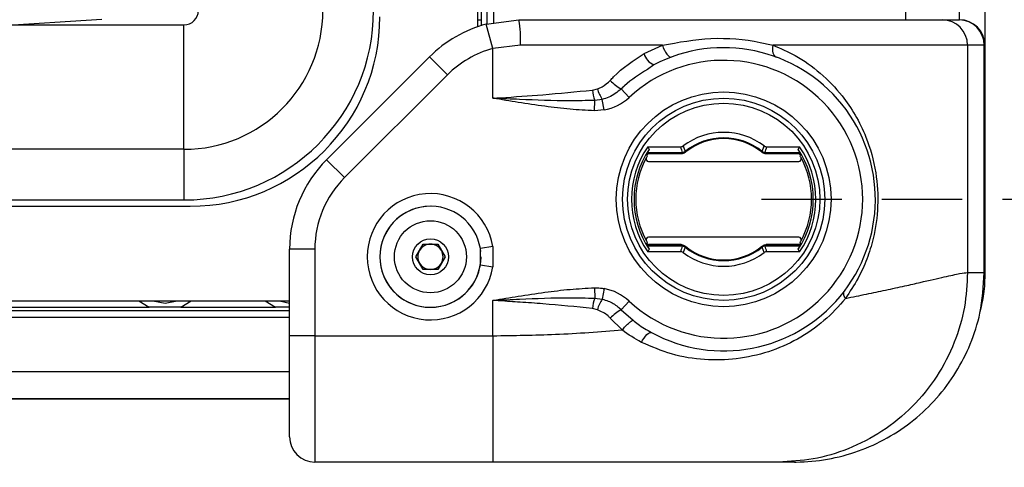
# Model space of a CAD drawing. Header units: millimetres. Extents: x 9 to 583, y 10 to 410.
# Tile 113 of 122: x 490 to 505, y 290 to 297. Entities that reach past the tile are written whole.
import ezdxf

# ---------------------------------------------------------------- set-up
doc = ezdxf.new("R2010")
doc.units = ezdxf.units.MM
doc.linetypes.add('HIDDEN', pattern=[1.905, 1.27, -0.635])
doc.layers.add('DEFAULT_2', color=5, linetype='HIDDEN')
doc.styles.add('SLDTEXTSTYLE0', font='TXT', dxfattribs={"width": 0.605})
doc.dimstyles.new('SLDDIMSTYLE2', dxfattribs={"dimtxt": 5, "dimasz": 3, "dimexe": 0, "dimexo": 0.0625, "dimgap": 1.25, "dimtad": 1, "dimlfac": 5, "dimrnd": 1e-09, "dimzin": 12, "dimdsep": 46, "dimtxsty": 'SLDTEXTSTYLE0', "dimsah": 1, "dimcen": 0.09, "dimadec": 0, "dimazin": 3, "dimtfac": 1, "dimtmove": 0, "dimatfit": 0, "dimfxl": 0, "dimfrac": 2, "dimtolj": 1, "dimtzin": 12, "dimarcsym": 0})

# ---------------------------------------------------------------- blocks, each defined once
blk = doc.blocks.new('_D_2')
at = {"layer": 'DEFAULT_2'}
for p, q in [((539.492, 361.753), (539.492, 368.103)), ((501.503, 361.753), (540.492, 361.753)), ((539.492, 361.753), (539.492, 294.073)), ((501.503, 294.073), (540.492, 294.073)), ((539.492, 294.073), (539.492, 287.723))]:
    blk.add_line(p, q, dxfattribs=at)
for points in [[(539.492, 361.753), (540.092, 364.753), (538.892, 364.753)], [(539.492, 294.073), (538.892, 291.073), (540.092, 291.073)]]:
    blk.add_solid(points, dxfattribs=at)
at = {"layer": 'DEFAULT_2', "char_height": 5, "attachment_point": 1, "rotation": 90, "style": 'SLDTEXTSTYLE0'}
for s, insert in [('(mounting hole distance)', (540.718, 296.235)), ('338.4', (533.044, 325.253))]:
    blk.add_mtext(s, dxfattribs=dict(at, insert=insert))

msp = doc.modelspace()

# ---------------------------------------------------------------- linework, layer by layer
at = {"color": 7, "linetype": 'Continuous', "lineweight": 25}
for p, q in [((497.0129, 296.8047), (497.0129, 359.0215)), ((497.0629, 359.0051), (497.0629, 296.8212)), ((497.1629, 296.8476), (497.1629, 358.9786)), ((504.6339, 296.9151), (504.6339, 297.9131)), ((505.0339, 297.9131), (505.0339, 296.5158)), ((487.6388, 296.709), (491.0657, 296.9266)), ((492.3629, 294.8649), (492.3629, 296.8345)), ((497.0129, 296.9131), (497.0629, 296.9131)), ((497.1468, 296.8455), (497.6623, 296.9131)), ((497.2499, 296.459), (497.1468, 296.8455)), ((497.6623, 296.9131), (504.3627, 296.9131)), ((504.3627, 296.9131), (504.6278, 296.9131)), ((504.6278, 296.9131), (504.6315, 296.9131)), ((504.6315, 296.9131), (504.6339, 296.9151)), ((497.6854, 296.5131), (497.2499, 296.459)), ((499.9337, 296.5131), (497.6854, 296.5131)), ((499.6424, 296.3812), (499.9337, 296.5131)), ((504.7612, 296.5131), (501.6833, 296.5131)), ((504.7612, 296.5131), (504.7612, 292.9131)), ((505.0263, 296.5131), (504.7612, 296.5131)), ((505.0263, 292.9131), (505.0263, 296.5131)), ((505.0309, 296.5131), (505.0263, 296.5131)), ((505.0339, 296.5158), (505.0309, 296.5131)), ((505.0339, 296.5158), (505.0339, 292.9131)), ((497.2499, 295.6731), (497.2499, 296.459)), ((494.6197, 294.6989), (496.2481, 296.3273)), ((496.531, 296.0445), (496.2481, 296.3273)), ((499.798, 296.2037), (499.6952, 296.13)), ((496.531, 296.0445), (494.9025, 294.4161)), ((498.8251, 295.8025), (498.9051, 295.8209)), ((499.4071, 295.6864), (499.2827, 295.8207)), ((498.8577, 295.4748), (498.8623, 295.6386)), ((498.9806, 295.654), (498.8623, 295.6386)), ((499.0122, 295.4871), (498.9806, 295.654)), ((499.0122, 295.4871), (498.8577, 295.4748)), ((492.3629, 294.8649), (446.5629, 294.8649)), ((492.3629, 294.8649), (492.3629, 294.0631)), ((500.2407, 294.8009), (499.6861, 294.8009)), ((499.6931, 294.8129), (500.2407, 294.8129)), ((499.7126, 294.7911), (499.6968, 294.7821)), ((499.7025, 294.9028), (500.2191, 294.9028)), ((499.7025, 294.9028), (499.7241, 294.8621)), ((500.2287, 294.7911), (499.7126, 294.7911)), ((500.2407, 294.8129), (500.2475, 294.8132)), ((500.2407, 294.8129), (500.2407, 294.8009)), ((500.252, 294.8015), (500.2407, 294.8009)), ((500.2617, 294.9172), (500.2918, 294.8289)), ((500.2918, 294.8289), (500.2959, 294.832)), ((500.2959, 294.832), (500.3032, 294.8228)), ((500.3032, 294.8228), (500.2961, 294.8176)), ((501.5098, 294.832), (501.5025, 294.8228)), ((501.5096, 294.8176), (501.5025, 294.8228)), ((501.5098, 294.832), (501.514, 294.8289)), ((501.514, 294.8289), (501.544, 294.9172)), ((501.565, 294.8009), (501.5537, 294.8015)), ((501.5582, 294.8132), (501.565, 294.8129)), ((501.565, 294.8129), (502.1126, 294.8129)), ((501.565, 294.8129), (501.565, 294.8009)), ((502.1196, 294.8009), (501.565, 294.8009)), ((502.0931, 294.7911), (501.577, 294.7911)), ((501.5866, 294.9028), (502.1032, 294.9028)), ((502.0816, 294.8621), (502.1032, 294.9028)), ((502.1089, 294.7821), (502.0931, 294.7911)), ((494.9025, 294.4161), (494.6197, 294.6989)), ((499.6864, 294.7641), (499.6917, 294.7551)), ((499.7142, 294.6731), (502.0915, 294.6731)), ((502.114, 294.7551), (502.1193, 294.7641)), ((446.5629, 294.0631), (492.3629, 294.0631)), ((446.2629, 293.9631), (492.4629, 293.9631)), ((499.6917, 293.3911), (499.6864, 293.3821)), ((502.0915, 293.4731), (499.7142, 293.4731)), ((502.1193, 293.3821), (502.114, 293.3911)), ((494.0339, 291.9131), (494.0339, 293.2847)), ((494.4339, 293.2847), (494.0339, 293.2847)), ((494.4339, 293.2847), (494.4339, 291.9131)), ((496.0319, 293.1631), (496.1474, 293.3631)), ((496.1474, 293.3631), (496.3783, 293.3631)), ((496.3783, 293.3631), (496.4938, 293.1631)), ((497.2499, 293.3237), (497.0525, 293.2916)), ((497.0525, 293.0346), (497.0525, 293.2916)), ((497.2499, 293.3237), (497.2499, 293.0025)), ((499.6861, 293.3453), (500.2407, 293.3453)), ((500.2407, 293.3334), (499.6931, 293.3334)), ((499.6968, 293.3641), (499.7126, 293.3551)), ((499.7241, 293.2841), (499.7025, 293.2434)), ((500.2191, 293.2434), (499.7025, 293.2434)), ((500.2287, 293.3551), (499.7126, 293.3551)), ((500.2407, 293.3453), (500.252, 293.3447)), ((500.2407, 293.3453), (500.2407, 293.3334)), ((500.2475, 293.333), (500.2407, 293.3334)), ((500.2918, 293.3173), (500.2617, 293.229)), ((500.2959, 293.3143), (500.2918, 293.3173)), ((500.3032, 293.3234), (500.2959, 293.3143)), ((500.2961, 293.3286), (500.3032, 293.3234)), ((501.5025, 293.3234), (501.5096, 293.3286)), ((501.5025, 293.3234), (501.5098, 293.3143)), ((501.514, 293.3173), (501.5098, 293.3143)), ((501.544, 293.229), (501.514, 293.3173)), ((501.5537, 293.3447), (501.565, 293.3453)), ((501.565, 293.3334), (501.5582, 293.333)), ((501.565, 293.3453), (501.565, 293.3334)), ((501.565, 293.3453), (502.1196, 293.3453)), ((502.1126, 293.3334), (501.565, 293.3334)), ((502.0931, 293.3551), (501.577, 293.3551)), ((502.1032, 293.2434), (501.5866, 293.2434)), ((502.1032, 293.2434), (502.0816, 293.2841)), ((502.0931, 293.3551), (502.1089, 293.3641)), ((496.1474, 292.9631), (496.0319, 293.1631)), ((496.4938, 293.1631), (496.3783, 292.9631)), ((496.3783, 292.9631), (496.1474, 292.9631)), ((497.0525, 293.0346), (497.2499, 293.0025)), ((504.7612, 292.9131), (505.0263, 292.9131)), ((505.0339, 292.9131), (505.0263, 292.9131)), ((498.8577, 292.6714), (498.8623, 292.5076)), ((499.0122, 292.6591), (498.9806, 292.4922)), ((444.3129, 292.4631), (494.0339, 292.4631)), ((491.6475, 292.4631), (491.8129, 292.3631)), ((492.3129, 292.3631), (492.4782, 292.4631)), ((493.6475, 292.4631), (493.8129, 292.3631)), ((493.8725, 292.4631), (494.0339, 292.4289)), ((497.2499, 291.9131), (497.2499, 292.4731)), ((498.8623, 292.5076), (498.9806, 292.4922)), ((499.4071, 292.4598), (499.2827, 292.3255)), ((378.059, 292.3131), (494.0339, 292.3131)), ((380.3129, 292.3631), (491.8129, 292.3631)), ((492.3129, 292.3631), (493.8129, 292.3631)), ((498.9051, 292.3254), (498.8251, 292.3437)), ((499.2827, 292.3255), (499.4689, 292.158)), ((499.2992, 292.0039), (499.1089, 292.1913)), ((494.4339, 291.9131), (494.0339, 291.9131)), ((494.4339, 291.9131), (497.2499, 291.9131)), ((494.0339, 290.9131), (378.059, 290.9131)), ((497.2499, 289.9131), (494.4339, 289.9131)), ((502.0224, 289.9131), (501.7726, 289.9131))]:
    msp.add_line(p, q, dxfattribs=at)
at = {"color": 8, "linetype": 'Continuous', "lineweight": 25}
for p, q in [((497.2629, 358.9655), (497.2629, 296.8607)), ((503.7805, 297.4131), (503.7805, 296.9131)), ((489.6162, 296.8345), (492.3629, 296.8345)), ((494.0339, 292.1991), (378.059, 292.1991)), ((494.0339, 291.3404), (378.059, 291.3404)), ((378.059, 290.9159), (494.0339, 290.9159))]:
    msp.add_line(p, q, dxfattribs=at)
at = {"color": 7, "linetype": 'Continuous', "lineweight": 25, "flags": 128}
for points in [[(499.9337, 296.5131), (499.948, 296.4734), (499.9649, 296.4354), (499.9836, 296.4009), (500.0033, 296.3714), (500.023, 296.3482), (500.0419, 296.3324), (500.0591, 296.3247), (500.0739, 296.3254)], [(501.6833, 296.5131), (501.6771, 296.4805), (501.6746, 296.4489), (501.6757, 296.4191), (501.6805, 296.3921), (501.6888, 296.3686), (501.7003, 296.3493), (501.7148, 296.3348), (501.7318, 296.3254)], [(499.6861, 294.8009), (499.6961, 294.7834), (499.6968, 294.7821)], [(502.1196, 294.8009), (502.1096, 294.7834), (502.1089, 294.7821)], [(497.0584, 293.2477), (497.0539, 293.2823), (497.0525, 293.2916)], [(499.6861, 293.3453), (499.6961, 293.3629), (499.6968, 293.3641)], [(502.1196, 293.3453), (502.1096, 293.3629), (502.1089, 293.3641)], [(491.8725, 292.4631), (492.0629, 292.4281), (492.2532, 292.4631)], [(499.6009, 291.8079), (499.6208, 291.8434), (499.6424, 291.8765), (499.665, 291.906), (499.6876, 291.9304), (499.7092, 291.949), (499.729, 291.9608), (499.7461, 291.9655), (499.7599, 291.9627)]]:
    msp.add_lwpolyline(points, dxfattribs=at)
at = {"color": 7, "linetype": 'Continuous', "lineweight": 25}
for centre, radius in [((500.9029, 294.0731), 1.7), ((500.9029, 294.0731), 1.6), ((500.9029, 294.0731), 1.5217), ((496.2629, 293.1631), 0.57), ((496.2629, 293.1631), 0.285)]:
    msp.add_circle(centre, radius, dxfattribs=at)
for centre, radius, start, end in [((492.3629, 297.0631), 2.1982, 270, 0), ((492.3629, 297.0631), 0.2286, 270, 0), ((492.3629, 297.0631), 3, 270, 0), ((492.4629, 296.9631), 3, 270, 0), ((497.6623, 294.9131), 2, 104.93848, 135), ((495.937, 296.6128), 1.7513, 356.73751, 9.87466), ((504.3619, 296.5139), 0.3992, 359.89099, 89.89057), ((504.627, 296.5139), 0.3992, 359.89099, 89.89057), ((504.6312, 296.5134), 0.3997, 359.9573, 89.95724), ((504.6343, 296.5154), 0.3996, 0.05589, 90.05578), ((497.6623, 294.9131), 1.6, 104.93848, 135), ((499.8916, 296.4426), 0.2567, 193.84343, 248.59602), ((500.9029, 294.0731), 2.4, 241.56049, 117.41108), ((500.9029, 294.0731), 2.2, 227.16657, 132.83343), ((499.623, 296.4408), 0.7074, 223.38275, 241.24066), ((499.4752, 295.8639), 0.653, 185.39758, 200.18081), ((499.5131, 295.9956), 0.6327, 196.02986, 212.67694), ((498.8632, 296.2731), 0.8, 280.73283, 312.83343), ((500.9029, 294.0731), 1.06, 52.7794, 127.2206), ((500.9029, 294.0731), 0.9717, 51.34575, 128.65425), ((500.9029, 294.0731), 0.96, 51.34575, 128.65425), ((500.9029, 294.0731), 1.4592, 145.34692, 214.65308), ((500.9029, 294.0731), 1.4184, 146.20472, 213.79528), ((500.9029, 294.0731), 1.399, 149.54998, 150.40037), ((500.9029, 293.9731), 1.06, 128.6549, 129.49562), ((500.2676, 294.8142), 0.0201, 182.82152, 219.16451), ((500.2746, 294.8158), 0.0215, 4.72069, 37.41663), ((500.9029, 294.0731), 0.96, 128.65425, 129.49498), ((500.9029, 294.0731), 0.96, 50.50502, 51.34575), ((501.5311, 294.8158), 0.0215, 142.58337, 175.27931), ((501.5381, 294.8142), 0.0201, 320.83549, 357.17848), ((500.9029, 293.9731), 1.06, 50.50438, 51.3451), ((500.9029, 294.0731), 1.4184, 326.20472, 33.79528), ((500.9029, 294.0731), 1.4592, 325.34692, 34.65308), ((500.9029, 294.0731), 1.399, 29.59963, 30.45002), ((496.0339, 293.2847), 2, 135, 180), ((500.9029, 294.0731), 1.39, 151.70092, 208.29908), ((499.7142, 294.7131), 0.04, 151.70092, 270), ((500.9029, 294.0731), 1.39, 150.61578, 151.70092), ((502.0915, 294.7131), 0.04, 270, 28.29908), ((500.9029, 294.0731), 1.39, 28.29908, 29.38422), ((500.9029, 294.0731), 1.39, 331.70092, 28.29908), ((496.0339, 293.2847), 1.6, 135, 180), ((496.2629, 293.1631), 1, 9.24112, 350.75888), ((496.2629, 293.1631), 0.8, 9.24112, 350.75888), ((496.2629, 293.1631), 0.8, 90.50006, 180), ((499.7142, 293.4331), 0.04, 90, 208.29908), ((500.9029, 294.0731), 1.39, 208.29908, 209.38422), ((500.9029, 294.0731), 1.399, 209.59963, 210.45002), ((502.0915, 293.4331), 0.04, 331.70092, 90), ((500.9029, 294.0731), 1.399, 329.54998, 330.40037), ((500.9029, 294.0731), 1.39, 330.61578, 331.70092), ((496.2629, 293.1631), 0.2, 150, 210), ((496.2629, 293.1631), 0.2, 90, 150), ((496.2629, 293.1631), 0.2, 30, 90), ((496.2629, 293.1631), 0.2, 330, 30), ((500.9029, 294.1731), 1.06, 230.50438, 231.3451), ((500.2676, 293.332), 0.0201, 140.83549, 177.17848), ((500.9029, 294.0731), 1.06, 232.7794, 307.2206), ((500.2746, 293.3304), 0.0215, 322.58337, 355.27931), ((500.9029, 294.0731), 0.96, 230.50502, 231.34575), ((500.9029, 294.0731), 0.9717, 231.34575, 308.65425), ((500.9029, 294.0731), 0.96, 231.34575, 308.65425), ((500.9029, 294.0731), 0.96, 308.65425, 309.49498), ((501.5311, 293.3304), 0.0215, 184.72069, 217.41663), ((501.5381, 293.332), 0.0201, 2.82152, 39.16451), ((500.9029, 294.1731), 1.06, 308.6549, 309.49562), ((496.2629, 293.1631), 0.8, 180, 0), ((496.2629, 293.1631), 0.2, 210, 270), ((496.2629, 293.1631), 0.2, 270, 330), ((498.8632, 291.8731), 0.8, 47.16657, 79.26717), ((499.4752, 292.2823), 0.653, 159.81919, 174.60242), ((499.5131, 292.1507), 0.6327, 147.32306, 163.97014), ((499.623, 291.7054), 0.7074, 118.75934, 136.61725), ((494.4339, 290.3131), 0.4, 180, 270)]:
    msp.add_arc(centre, radius, start, end, dxfattribs=at)
for centre, major_axis, ratio, start_param, end_param in [((500.9029, 294.0852), (0, 1.4118), 0.9999632, 0.9881014, 1.0293211), ((500.9029, 301.0466), (0, 7.1676), 0.185219, 2.6005325, 2.625305), ((500.9029, 301.0466), (0, 7.1676), 0.185219, 3.6578803, 3.6826528), ((500.9029, 294.0852), (0, 1.4118), 0.9999632, 5.2538642, 5.2950839), ((500.9029, 294.061), (0, 1.4118), 0.9999632, 2.1122716, 2.1534912), ((500.9029, 287.0997), (0, 7.1676), 0.185219, 0.5162876, 0.5410602), ((500.9029, 287.0997), (0, 7.1676), 0.185219, 5.7421251, 5.7668977), ((500.9029, 294.061), (0, 1.4118), 0.9999632, 4.1296941, 4.1709137)]:
    msp.add_ellipse(centre, major_axis=major_axis, ratio=ratio, start_param=start_param, end_param=end_param, dxfattribs=at)
for points, knots in [([(499.9337, 296.5131), (500.1897, 296.5593), (500.7183, 296.6545), (501.3062, 296.6003), (501.6162, 296.5286), (501.6833, 296.5131)], [0, 0, 0, 0, 0.4241817, 0.8755574, 1, 1, 1, 1]), ([(501.6833, 296.5131), (501.8028, 296.4615), (502.0723, 296.3451), (502.4424, 296.0789), (502.754, 295.7575), (502.9902, 295.4117), (503.1843, 295.0169), (503.3226, 294.5297), (503.3569, 293.9639), (503.2902, 293.4963), (503.1721, 293.12), (503.0275, 292.7988), (502.8984, 292.6079), (502.8284, 292.5046)], [0, 0, 0, 0, 0.08776081, 0.19775518, 0.3105341, 0.39054394, 0.47218278, 0.5868734, 0.68435041, 0.78169051, 0.84905581, 0.91825146, 1, 1, 1, 1]), ([(499.1089, 295.9549), (499.1262, 295.9739), (499.2821, 296.144), (499.4729, 296.2696), (499.6424, 296.3812)], [0, 0, 0, 0, 0.1112822, 1, 1, 1, 1]), ([(498.9051, 295.8209), (498.9298, 295.8304), (499.0065, 295.8601), (499.0676, 295.9167), (499.1089, 295.9549)], [0, 0, 0, 0, 0.3233494, 1, 1, 1, 1]), ([(497.2499, 295.6731), (497.2525, 295.6733), (497.2928, 295.676), (497.5572, 295.6938), (498.0847, 295.7276), (498.565, 295.7762), (498.8251, 295.8025)], [0, 0, 0, 0, 0.0049456, 0.0760569, 0.499711, 1, 1, 1, 1]), ([(499.2827, 295.8207), (499.2202, 295.7703), (499.1285, 295.6963), (499.0164, 295.6642), (498.9806, 295.654)], [0, 0, 0, 0, 0.6807801, 1, 1, 1, 1]), ([(498.8623, 295.6386), (498.7295, 295.6353), (498.3336, 295.6255), (497.803, 295.6473), (497.4008, 295.6659), (497.2601, 295.6726), (497.2525, 295.673), (497.2499, 295.6731)], [0, 0, 0, 0, 0.247613, 0.738528, 0.9859085, 0.9950655, 1, 1, 1, 1]), ([(498.8577, 295.4748), (498.7289, 295.4815), (498.4669, 295.495), (498.0653, 295.5448), (497.6609, 295.6052), (497.3865, 295.6506), (497.2524, 295.6727), (497.2499, 295.6731)], [0, 0, 0, 0, 0.2385393, 0.485325, 0.7485283, 0.9952731, 1, 1, 1, 1]), ([(499.6861, 294.8009), (499.6863, 294.8013), (499.6867, 294.8021), (499.6895, 294.8069), (499.692, 294.8111), (499.6931, 294.8129)], [0, 0, 0, 0, 0.3716349, 0.742531, 1, 1, 1, 1]), ([(500.2191, 294.9028), (500.2268, 294.9034), (500.2422, 294.9047), (500.2552, 294.913), (500.2617, 294.9172)], [0, 0, 0, 0, 0.4997894, 1, 1, 1, 1]), ([(500.2923, 294.8139), (500.2827, 294.8074), (500.2635, 294.7942), (500.2403, 294.7921), (500.2287, 294.7911)], [0, 0, 0, 0, 0.49995653, 1, 1, 1, 1]), ([(500.2475, 294.8132), (500.2487, 294.8134), (500.255, 294.8143), (500.2704, 294.8179), (500.2834, 294.8246), (500.2918, 294.8289)], [0, 0, 0, 0, 0.0802795, 0.4027816, 1, 1, 1, 1]), ([(500.2961, 294.8176), (500.2878, 294.813), (500.2751, 294.8059), (500.2595, 294.8025), (500.2532, 294.8017), (500.252, 294.8015)], [0, 0, 0, 0, 0.59801519, 0.91996786, 1, 1, 1, 1]), ([(501.5537, 294.8015), (501.5435, 294.8035), (501.5278, 294.8066), (501.5143, 294.8148), (501.5096, 294.8176)], [0, 0, 0, 0, 0.65456775, 1, 1, 1, 1]), ([(501.577, 294.7911), (501.5654, 294.7921), (501.5422, 294.7942), (501.523, 294.8074), (501.5134, 294.8139)], [0, 0, 0, 0, 0.4999659, 1, 1, 1, 1]), ([(501.514, 294.8289), (501.5187, 294.8263), (501.5324, 294.8185), (501.548, 294.8153), (501.5582, 294.8132)], [0, 0, 0, 0, 0.3446802, 1, 1, 1, 1]), ([(501.544, 294.9172), (501.5505, 294.913), (501.5635, 294.9047), (501.5789, 294.9034), (501.5866, 294.9028)], [0, 0, 0, 0, 0.4993925, 1, 1, 1, 1]), ([(502.1126, 294.8129), (502.1142, 294.8102), (502.1174, 294.8048), (502.1194, 294.8014), (502.1195, 294.801), (502.1196, 294.8009)], [0, 0, 0, 0, 0.406847, 0.8152741, 1, 1, 1, 1]), ([(499.6931, 293.3334), (499.6915, 293.336), (499.6883, 293.3414), (499.6863, 293.3449), (499.6862, 293.3452), (499.6861, 293.3453)], [0, 0, 0, 0, 0.406847, 0.8152741, 1, 1, 1, 1]), ([(500.2617, 293.229), (500.2552, 293.2332), (500.2422, 293.2415), (500.2268, 293.2428), (500.2191, 293.2434)], [0, 0, 0, 0, 0.4993925, 1, 1, 1, 1]), ([(500.2287, 293.3551), (500.2293, 293.3551), (500.2324, 293.3551), (500.2456, 293.3543), (500.2679, 293.3492), (500.2843, 293.3379), (500.2923, 293.3323)], [0, 0, 0, 0, 0.0272277, 0.1362103, 0.5769156, 1, 1, 1, 1]), ([(500.2918, 293.3173), (500.2888, 293.319), (500.2769, 293.3258), (500.2615, 293.3309), (500.2495, 293.3327), (500.2475, 293.333)], [0, 0, 0, 0, 0.21963532, 0.87268132, 1, 1, 1, 1]), ([(500.252, 293.3447), (500.254, 293.3444), (500.2661, 293.3428), (500.2815, 293.3377), (500.2932, 293.3304), (500.2961, 293.3286)], [0, 0, 0, 0, 0.12694644, 0.77978835, 1, 1, 1, 1]), ([(501.5096, 293.3286), (501.5179, 293.3332), (501.5307, 293.3403), (501.5462, 293.3437), (501.5525, 293.3445), (501.5537, 293.3447)], [0, 0, 0, 0, 0.5980152, 0.9199679, 1, 1, 1, 1]), ([(501.5134, 293.3323), (501.5139, 293.3327), (501.5163, 293.3346), (501.5268, 293.3423), (501.5473, 293.3526), (501.5672, 293.3543), (501.577, 293.3551)], [0, 0, 0, 0, 0.0269084, 0.134611, 0.5700253, 1, 1, 1, 1]), ([(501.5582, 293.333), (501.557, 293.3328), (501.5507, 293.3319), (501.5353, 293.3283), (501.5223, 293.3216), (501.514, 293.3173)], [0, 0, 0, 0, 0.0802795, 0.4027816, 1, 1, 1, 1]), ([(501.5866, 293.2434), (501.5789, 293.2428), (501.5635, 293.2415), (501.5505, 293.2332), (501.544, 293.229)], [0, 0, 0, 0, 0.4997894, 1, 1, 1, 1]), ([(502.1196, 293.3453), (502.1194, 293.3449), (502.119, 293.3441), (502.1162, 293.3393), (502.1137, 293.3351), (502.1126, 293.3334)], [0, 0, 0, 0, 0.3716349, 0.742531, 1, 1, 1, 1]), ([(504.7612, 292.9131), (504.7515, 292.7301), (504.7315, 292.3532), (504.5652, 291.7941), (504.2895, 291.2564), (503.9008, 290.7768), (503.423, 290.3866), (502.8873, 290.1098), (502.3304, 289.9429), (501.9549, 289.9228), (501.7726, 289.9131)], [0, 0, 0, 0, 0.11651603, 0.24001133, 0.36864081, 0.5, 0.63135919, 0.75998867, 0.88348397, 1, 1, 1, 1]), ([(502.0224, 289.9131), (502.0317, 289.9131), (502.2063, 289.9137), (502.5512, 289.9457), (503.0373, 290.0745), (503.4991, 290.2845), (503.9168, 290.5666), (504.2854, 290.9187), (504.5881, 291.325), (504.8182, 291.7803), (504.9891, 292.3103), (505.013, 292.6974), (505.0263, 292.9131)], [0, 0, 0, 0, 0.005893, 0.1112335, 0.2195764, 0.3247989, 0.4330238, 0.5390375, 0.6481357, 0.7539851, 0.8629164, 1, 1, 1, 1]), ([(502.8286, 292.5046), (502.9416, 292.5272), (503.166, 292.572), (503.4796, 292.6384), (503.7646, 292.7007), (504.0935, 292.7752), (504.4048, 292.8463), (504.6545, 292.902), (504.7266, 292.9095), (504.7612, 292.9131)], [0, 0, 0, 0, 0.1054587, 0.2095246, 0.3255173, 0.4313535, 0.6352941, 0.8247749, 1, 1, 1, 1]), ([(505.0339, 292.9131), (505.0339, 292.9131), (505.0339, 292.7995), (505.0272, 292.5919), (504.9807, 292.3905), (504.9598, 292.2999)], [0, 0, 0, 0, 0.00001938, 0.55045453, 1, 1, 1, 1]), ([(497.2499, 292.4731), (497.2524, 292.4735), (497.3865, 292.4957), (497.6609, 292.541), (498.0653, 292.6014), (498.4669, 292.6512), (498.7289, 292.6648), (498.8577, 292.6714)], [0, 0, 0, 0, 0.0047269, 0.2514717, 0.514675, 0.7614607, 1, 1, 1, 1]), ([(498.8577, 292.6714), (498.8891, 292.6713), (498.9409, 292.671), (498.9921, 292.6625), (499.0122, 292.6591)], [0, 0, 0, 0, 0.605198, 1, 1, 1, 1]), ([(502.8287, 292.5049), (502.8224, 292.5166), (502.81, 292.5399), (502.8027, 292.5728), (502.8038, 292.6025), (502.8125, 292.6176), (502.8168, 292.6251)], [0, 0, 0, 0, 0.24997629, 0.49996839, 0.74997629, 1, 1, 1, 1]), ([(497.2499, 292.4731), (497.2525, 292.4732), (497.2601, 292.4736), (497.4008, 292.4803), (497.803, 292.4989), (498.3336, 292.5207), (498.7295, 292.5109), (498.8623, 292.5076)], [0, 0, 0, 0, 0.0049346, 0.0140915, 0.261472, 0.752387, 1, 1, 1, 1]), ([(498.8251, 292.3437), (498.565, 292.3702), (498.1864, 292.4088), (497.6955, 292.4429), (497.442, 292.4602), (497.3025, 292.4696), (497.2676, 292.4719), (497.2567, 292.4727), (497.2525, 292.4729), (497.2499, 292.4731)], [0, 0, 0, 0, 0.5002367, 0.7284374, 0.9292459, 0.9794373, 0.991985, 0.9950549, 1, 1, 1, 1]), ([(498.9806, 292.4922), (499.0126, 292.4829), (499.1016, 292.4571), (499.204, 292.3973), (499.2652, 292.3414), (499.2827, 292.3255)], [0, 0, 0, 0, 0.2870076, 0.7968197, 1, 1, 1, 1]), ([(502.8286, 292.5048), (502.8286, 292.5048), (502.7279, 292.3774), (502.4962, 292.1364), (502.0815, 291.8484), (501.6109, 291.6437), (501.1137, 291.5336), (500.598, 291.5215), (500.0895, 291.5985), (499.7597, 291.7399), (499.6009, 291.8079)], [0, 0, 0, 0, 0.0000029, 0.1426857, 0.2893404, 0.4329023, 0.5804528, 0.7208685, 0.8655487, 1, 1, 1, 1]), ([(492.3129, 292.3631), (492.3069, 292.3631), (492.2303, 292.3631), (492.0709, 292.3631), (491.9056, 292.3631), (491.8229, 292.3631), (491.8129, 292.3631)], [0, 0, 0, 0, 0.0371082, 0.4811893, 0.936786, 1, 1, 1, 1]), ([(494.0229, 292.3631), (493.9618, 292.3631), (493.8899, 292.3631), (493.8229, 292.3631), (493.8129, 292.3631)], [0, 0, 0, 0, 0.8495366, 1, 1, 1, 1]), ([(499.1089, 292.1913), (499.0975, 292.2033), (499.0407, 292.263), (498.9653, 292.2977), (498.9051, 292.3254)], [0, 0, 0, 0, 0.2009131, 1, 1, 1, 1]), ([(499.4689, 292.158), (499.4949, 292.1375), (499.5873, 292.0649), (499.6878, 292.0055), (499.7599, 291.9627)], [0, 0, 0, 0, 0.281824, 1, 1, 1, 1]), ([(497.2499, 291.9131), (497.5814, 291.9175), (498.2751, 291.9268), (498.948, 291.9774), (499.2993, 292.0039)], [0, 0, 0, 0, 0.4778524, 1, 1, 1, 1]), ([(499.6009, 291.8079), (499.4979, 291.868), (499.3949, 291.928), (499.2995, 292.0036), (499.2995, 292.0036)], [0, 0, 0, 0, 0.99996793, 1, 1, 1, 1]), ([(494.0339, 290.3131), (494.0339, 290.3209), (494.0339, 290.3404), (494.0339, 290.5322), (494.0339, 290.894), (494.0339, 291.3735), (494.0339, 291.7332), (494.0339, 291.9131)], [0, 0, 0, 0, 0.1412246, 0.3559184, 0.5706123, 0.7853061, 1, 1, 1, 1]), ([(494.4339, 291.9131), (494.4339, 291.9131), (494.4339, 291.6893), (494.4339, 291.2381), (494.4339, 290.6393), (494.4339, 290.1869), (494.4339, 289.9473), (494.4339, 289.9228), (494.4339, 289.9131)], [0, 0, 0, 0, 0.0000038, 0.2146939, 0.4293878, 0.6440816, 0.8587755, 1, 1, 1, 1]), ([(497.2499, 291.9131), (497.2499, 291.7911), (497.2499, 291.5399), (497.2499, 291.1671), (497.2499, 290.8087), (497.2499, 290.4889), (497.2499, 290.2288), (497.2499, 290.0442), (497.2499, 289.933), (497.2499, 289.9196), (497.2499, 289.9131)], [0, 0, 0, 0, 0.116516, 0.2400113, 0.3686408, 0.5, 0.6313592, 0.7599887, 0.883484, 1, 1, 1, 1]), ([(501.7726, 289.9131), (501.7574, 289.9131), (501.7277, 289.9131), (501.6586, 289.9131), (501.5724, 289.9131), (501.4455, 289.9131), (501.2593, 289.9131), (500.9896, 289.9131), (500.6843, 289.9131), (500.3554, 289.9131), (500.0085, 289.9131), (499.6251, 289.9131), (499.2016, 289.9131), (498.7475, 289.9131), (498.1031, 289.9131), (497.5918, 289.9131), (497.2499, 289.9131)], [0, 0, 0, 0, 0.0607864, 0.1187553, 0.1740517, 0.226843, 0.3102639, 0.3909042, 0.4697701, 0.5341713, 0.5981959, 0.6646516, 0.7300617, 0.797467, 0.8645637, 1, 1, 1, 1])]:
    msp.add_open_spline(points, degree=3, knots=knots, dxfattribs=at)
at = {"color": 8, "linetype": 'Continuous', "lineweight": 25}
msp.add_open_spline([(499.6952, 296.13), (499.5689, 296.0512), (499.4222, 295.9596), (499.2997, 295.8377), (499.2827, 295.8207)], degree=3, knots=[0, 0, 0, 0, 0.8607456, 1, 1, 1, 1], dxfattribs=at)
at = {"color": 7, "linetype": 'Continuous', "lineweight": 25}
msp.add_open_spline([(499.2992, 292.0039), (499.3148, 292.0229), (499.3459, 292.0607), (499.3954, 292.1097), (499.4399, 292.146), (499.4592, 292.154), (499.4689, 292.158)], degree=3, dxfattribs=at)

# ---------------------------------------------------------------- dimensions: what is measured, and where the dimension line sits
at = {"layer": 'DEFAULT_2'}
dim = msp.add_linear_dim(base=(547.1629, 294.0731), p1=(500.9029, 361.7531), p2=(500.9029, 294.0731), angle=90, dimstyle='SLDDIMSTYLE2', dxfattribs=at)
dim.commit()
dim.dimension.update_dxf_attribs({"geometry": '_D_2', "text_midpoint": (547.1629, 333.8463), "dimtype": 160})

doc.saveas('drawing.dxf')
